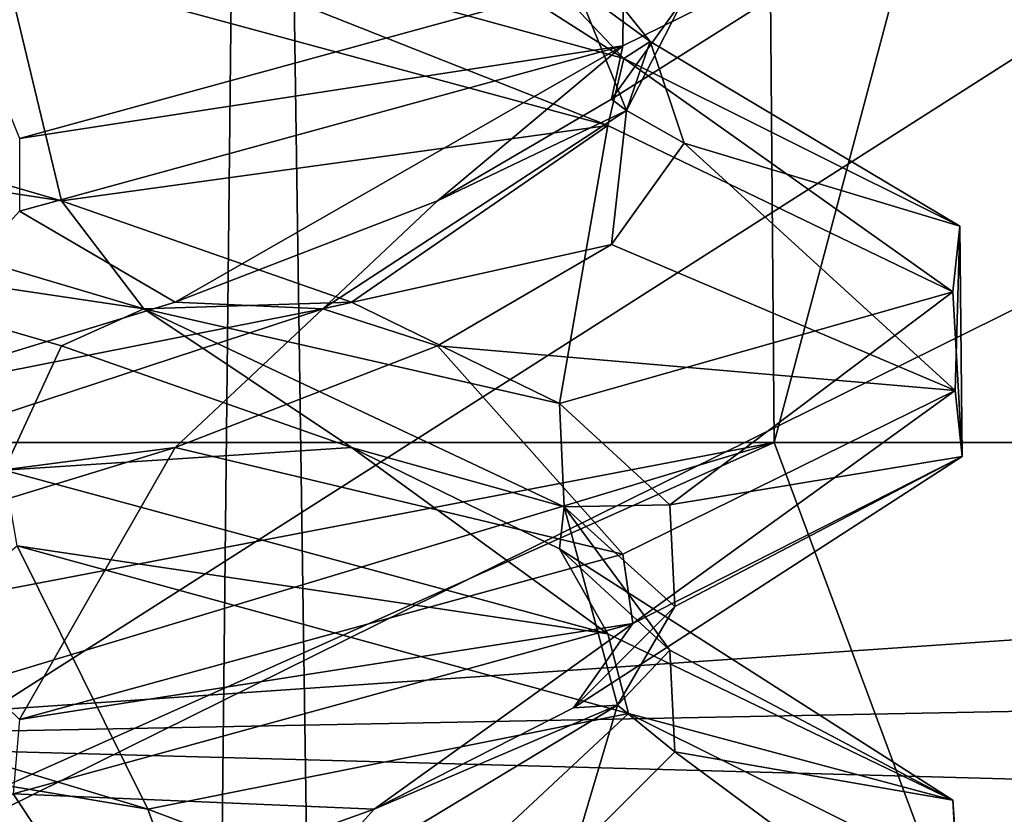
# Model space of a CAD drawing. Header units: millimetres. Extents: x -36.5 to 36.5, y -8.8 to 41.6.
# Tile 246 of 256: x 0.656 to 1.503, y 29.263 to 29.947. Entities that reach past the tile are written whole.
import ezdxf

# ---------------------------------------------------------------- set-up
doc = ezdxf.new("R2010")
doc.units = ezdxf.units.MM
doc.header["$LTSCALE"] = 65.185185
for name, color, linetype in [('160', 7, 'CONTINUOUS'), ('208', 7, 'CONTINUOUS'), ('209', 7, 'CONTINUOUS'), ('210', 7, 'CONTINUOUS'), ('211', 7, 'CONTINUOUS'), ('215', 7, 'CONTINUOUS'), ('216', 7, 'CONTINUOUS'), ('229', 7, 'CONTINUOUS'), ('230', 7, 'CONTINUOUS'), ('231', 7, 'CONTINUOUS'), ('321', 7, 'CONTINUOUS'), ('47', 7, 'CONTINUOUS'), ('48', 7, 'CONTINUOUS'), ('49', 7, 'CONTINUOUS'), ('50', 7, 'CONTINUOUS'), ('54', 7, 'CONTINUOUS'), ('548', 7, 'CONTINUOUS'), ('55', 7, 'CONTINUOUS'), ('561', 7, 'CONTINUOUS'), ('668', 7, 'CONTINUOUS'), ('670', 7, 'CONTINUOUS'), ('68', 7, 'CONTINUOUS'), ('69', 7, 'CONTINUOUS'), ('70', 7, 'CONTINUOUS'), ('727', 7, 'CONTINUOUS'), ('735', 7, 'CONTINUOUS')]:
    doc.layers.add(name, color=color, linetype=linetype)

msp = doc.modelspace()

# ---------------------------------------------------------------- linework, layer by layer
at = {"layer": '160', "color": 7, "linetype": 'Continuous'}
for points in [[(1.17526, 29.92407, 11.93207), (1.46106, 30.06481, 11.33957), (1.17587, 29.98678, 11.9313), (1.17526, 29.92407, 11.93207)], [(0.65646, 30.05581, 9.65127), (1.16215, 29.85537, 10.05163), (0.6432, 29.99644, 9.6449), (0.65646, 30.05581, 9.65127)], [(0.65646, 30.05581, 9.65127), (1.17591, 29.91321, 10.06875), (1.16215, 29.85537, 10.05163), (0.65646, 30.05581, 9.65127)], [(1.17526, 29.92407, 11.93207), (1.17587, 29.98678, 11.9313), (0.65641, 29.84417, 12.34875), (1.17526, 29.92407, 11.93207)], [(0.65637, 29.78166, 12.34877), (1.17526, 29.92407, 11.93207), (0.65641, 29.84417, 12.34875), (0.65637, 29.78166, 12.34877)], [(1.17591, 29.91321, 10.06875), (1.45883, 29.71225, 10.65098), (1.16215, 29.85537, 10.05163), (1.17591, 29.91321, 10.06875)], [(1.17591, 29.91321, 10.06875), (1.46499, 29.76891, 10.6778), (1.45883, 29.71225, 10.65098), (1.17591, 29.91321, 10.06875)], [(1.46499, 29.76891, 10.6778), (1.4669, 29.5705, 11.31339), (1.45883, 29.71225, 10.65098), (1.46499, 29.76891, 10.6778)], [(1.46499, 29.76891, 10.6778), (1.46106, 29.62731, 11.33957), (1.4669, 29.5705, 11.31339), (1.46499, 29.76891, 10.6778)], [(1.46106, 29.62731, 11.33957), (1.17526, 29.48657, 11.93207), (1.18367, 29.42696, 11.92138), (1.46106, 29.62731, 11.33957)], [(1.46106, 29.62731, 11.33957), (1.18367, 29.42696, 11.92138), (1.4669, 29.5705, 11.31339), (1.46106, 29.62731, 11.33957)], [(0.65422, 29.49384, 9.65019), (0.6432, 29.55894, 9.6449), (1.16215, 29.41787, 10.05163), (0.65422, 29.49384, 9.65019)], [(1.17995, 29.34932, 10.07387), (0.65422, 29.49384, 9.65019), (1.16215, 29.41787, 10.05163), (1.17995, 29.34932, 10.07387)], [(1.17526, 29.48657, 11.93207), (0.65637, 29.34416, 12.34877), (1.18367, 29.42696, 11.92138), (1.17526, 29.48657, 11.93207)], [(0.65637, 29.34416, 12.34877), (0.65081, 29.28035, 12.35146), (1.18367, 29.42696, 11.92138), (0.65637, 29.34416, 12.34877)], [(1.17995, 29.34932, 10.07387), (1.16215, 29.41787, 10.05163), (1.45883, 29.27475, 10.65098), (1.17995, 29.34932, 10.07387)], [(1.4635, 29.20787, 10.67109), (1.17995, 29.34932, 10.07387), (1.45883, 29.27475, 10.65098), (1.4635, 29.20787, 10.67109)], [(1.4635, 29.20787, 10.67109), (1.45883, 29.27475, 10.65098), (1.4669, 29.133, 11.31339), (1.4635, 29.20787, 10.67109)]]:
    msp.add_3dface(points, dxfattribs=at)
at = {"layer": '208', "color": 7, "linetype": 'Continuous'}
for points in [[(0.65646, 30.05581, -12.34873), (0.88006, 30.10228, -11.85839), (1.17591, 29.91321, -11.93125), (0.65646, 30.05581, -12.34873)], [(0.88006, 30.10228, -11.85839), (1.07966, 30.01498, -11.58795), (1.17591, 29.91321, -11.93125), (0.88006, 30.10228, -11.85839)], [(1.07966, 30.01498, -11.58795), (1.19854, 29.92768, -11.27356), (1.17591, 29.91321, -11.93125), (1.07966, 30.01498, -11.58795)], [(1.17591, 29.91321, -11.93125), (1.19854, 29.92768, -11.27356), (1.46499, 29.76891, -11.3222), (1.17591, 29.91321, -11.93125)], [(1.19854, 29.92768, -11.27356), (1.22784, 29.84038, -10.93872), (1.46499, 29.76891, -11.3222), (1.19854, 29.92768, -11.27356)], [(1.22784, 29.84038, -10.93872), (1.16535, 29.75308, -10.60846), (1.46106, 29.62731, -10.66043), (1.22784, 29.84038, -10.93872)], [(1.46499, 29.76891, -11.3222), (1.22784, 29.84038, -10.93872), (1.46106, 29.62731, -10.66043), (1.46499, 29.76891, -11.3222)], [(1.16535, 29.75308, -10.60846), (1.01575, 29.66577, -10.30747), (1.46106, 29.62731, -10.66043), (1.16535, 29.75308, -10.60846)], [(1.01575, 29.66577, -10.30747), (0.79022, 29.57847, -10.05825), (1.17526, 29.48657, -10.06793), (1.01575, 29.66577, -10.30747)], [(1.46106, 29.62731, -10.66043), (1.01575, 29.66577, -10.30747), (1.17526, 29.48657, -10.06793), (1.46106, 29.62731, -10.66043)], [(0.79022, 29.57847, -10.05825), (0.50562, 29.49117, -9.87942), (0.65637, 29.34416, -9.65123), (0.79022, 29.57847, -10.05825)], [(1.17526, 29.48657, -10.06793), (0.79022, 29.57847, -10.05825), (0.65637, 29.34416, -9.65123), (1.17526, 29.48657, -10.06793)]]:
    msp.add_3dface(points, dxfattribs=at)
at = {"layer": '209', "color": 7, "linetype": 'Continuous'}
for points in [[(1.19854, 29.92768, -11.27356), (1.07966, 30.01498, -11.58795), (1.10927, 30.03891, -11.43982), (1.19854, 29.92768, -11.27356)], [(1.17836, 29.86836, -10.81189), (1.19854, 29.92768, -11.27356), (1.10927, 30.03891, -11.43982), (1.17836, 29.86836, -10.81189)], [(1.17836, 29.86836, -10.81189), (1.10927, 30.03891, -11.43982), (1.22784, 29.96538, -10.93872), (1.17836, 29.86836, -10.81189)], [(1.16535, 29.87808, -10.60846), (1.17836, 29.86836, -10.81189), (1.22784, 29.96538, -10.93872), (1.16535, 29.87808, -10.60846)], [(1.22784, 29.84038, -10.93872), (1.19854, 29.92768, -11.27356), (1.17836, 29.86836, -10.81189), (1.22784, 29.84038, -10.93872)], [(1.01575, 29.79077, -10.30747), (1.17836, 29.86836, -10.81189), (1.16535, 29.87808, -10.60846), (1.01575, 29.79077, -10.30747)], [(0.91721, 29.69782, -10.23669), (1.16535, 29.75308, -10.60846), (1.17836, 29.86836, -10.81189), (0.91721, 29.69782, -10.23669)], [(0.91721, 29.69782, -10.23669), (1.17836, 29.86836, -10.81189), (1.01575, 29.79077, -10.30747), (0.91721, 29.69782, -10.23669)], [(1.16535, 29.75308, -10.60846), (1.22784, 29.84038, -10.93872), (1.17836, 29.86836, -10.81189), (1.16535, 29.75308, -10.60846)], [(0.79022, 29.70347, -10.05825), (0.91721, 29.69782, -10.23669), (1.01575, 29.79077, -10.30747), (0.79022, 29.70347, -10.05825)], [(1.01575, 29.66577, -10.30747), (1.16535, 29.75308, -10.60846), (0.91721, 29.69782, -10.23669), (1.01575, 29.66577, -10.30747)], [(0.39901, 29.52728, -9.8754), (0.79022, 29.57847, -10.05825), (0.91721, 29.69782, -10.23669), (0.39901, 29.52728, -9.8754)], [(0.39901, 29.52728, -9.8754), (0.91721, 29.69782, -10.23669), (0.50562, 29.61617, -9.87942), (0.39901, 29.52728, -9.8754)], [(0.50562, 29.61617, -9.87942), (0.91721, 29.69782, -10.23669), (0.79022, 29.70347, -10.05825), (0.50562, 29.61617, -9.87942)], [(0.79022, 29.57847, -10.05825), (1.01575, 29.66577, -10.30747), (0.91721, 29.69782, -10.23669), (0.79022, 29.57847, -10.05825)], [(0.50562, 29.49117, -9.87942), (0.79022, 29.57847, -10.05825), (0.39901, 29.52728, -9.8754), (0.50562, 29.49117, -9.87942)]]:
    msp.add_3dface(points, dxfattribs=at)
at = {"layer": '210', "color": 7, "linetype": 'Continuous'}
for points in [[(1.16535, 29.87808, -10.60846), (1.22784, 29.96538, -10.93872), (1.46106, 30.06481, -10.66043), (1.16535, 29.87808, -10.60846)], [(1.17526, 29.92407, -10.06793), (1.16535, 29.87808, -10.60846), (1.46106, 30.06481, -10.66043), (1.17526, 29.92407, -10.06793)], [(0.65637, 29.78166, -9.65123), (0.79022, 29.70347, -10.05825), (1.17526, 29.92407, -10.06793), (0.65637, 29.78166, -9.65123)], [(0.79022, 29.70347, -10.05825), (1.01575, 29.79077, -10.30747), (1.17526, 29.92407, -10.06793), (0.79022, 29.70347, -10.05825)], [(1.01575, 29.79077, -10.30747), (1.16535, 29.87808, -10.60846), (1.17526, 29.92407, -10.06793), (1.01575, 29.79077, -10.30747)], [(0.50562, 29.61617, -9.87942), (0.79022, 29.70347, -10.05825), (0.65637, 29.78166, -9.65123), (0.50562, 29.61617, -9.87942)]]:
    msp.add_3dface(points, dxfattribs=at)
at = {"layer": '211', "color": 7, "linetype": 'Continuous'}
msp.add_3dface([(1.17587, 29.98678, -10.0687), (0.58795, 30.01498, -9.92034), (0.65641, 29.84417, -9.65125), (1.17587, 29.98678, -10.0687)], dxfattribs=at)
at = {"layer": '215', "color": 7, "linetype": 'Continuous'}
for points in [[(0.7963, 29.18619, -11.88872), (0.47753, 29.22927, -12.13283), (0.23102, 29.35673, -12.17071), (0.7963, 29.18619, -11.88872)], [(0.7963, 29.18619, -11.88872), (0.23102, 29.35673, -12.17071), (0.7665, 29.26696, -11.96116), (0.7963, 29.18619, -11.88872)], [(0.7665, 29.26696, -11.96116), (0.23102, 29.35673, -12.17071), (0.47753, 29.35427, -12.13283), (0.7665, 29.26696, -11.96116)], [(0.99817, 29.17966, -11.71764), (0.7963, 29.18619, -11.88872), (0.7665, 29.26696, -11.96116), (0.99817, 29.17966, -11.71764)]]:
    msp.add_3dface(points, dxfattribs=at)
at = {"layer": '216', "color": 7, "linetype": 'Continuous'}
for points in [[(0.7665, 29.26696, -11.96116), (0.47753, 29.35427, -12.13283), (0.65422, 29.49384, -12.34981), (0.7665, 29.26696, -11.96116)], [(1.17995, 29.34932, -11.92613), (0.7665, 29.26696, -11.96116), (0.65422, 29.49384, -12.34981), (1.17995, 29.34932, -11.92613)], [(0.99817, 29.17966, -11.71764), (0.7665, 29.26696, -11.96116), (1.17995, 29.34932, -11.92613), (0.99817, 29.17966, -11.71764)], [(1.4635, 29.20787, -11.32891), (0.99817, 29.17966, -11.71764), (1.17995, 29.34932, -11.92613), (1.4635, 29.20787, -11.32891)]]:
    msp.add_3dface(points, dxfattribs=at)
at = {"layer": '229', "color": 7, "linetype": 'Continuous'}
for points in [[(0.39154, 29.75308, -12.16535), (0.69253, 29.66577, -12.01575), (0.6432, 29.55894, -12.3551), (0.39154, 29.75308, -12.16535)], [(0.69253, 29.66577, -12.01575), (0.94175, 29.57847, -11.79022), (0.6432, 29.55894, -12.3551), (0.69253, 29.66577, -12.01575)], [(0.6432, 29.55894, -12.3551), (0.94175, 29.57847, -11.79022), (1.16215, 29.41787, -11.94837), (0.6432, 29.55894, -12.3551)], [(0.94175, 29.57847, -11.79022), (1.12058, 29.49117, -11.50562), (1.16215, 29.41787, -11.94837), (0.94175, 29.57847, -11.79022)], [(1.12058, 29.49117, -11.50562), (1.21564, 29.40387, -11.18323), (1.45883, 29.27475, -11.34902), (1.12058, 29.49117, -11.50562)], [(1.16215, 29.41787, -11.94837), (1.12058, 29.49117, -11.50562), (1.45883, 29.27475, -11.34902), (1.16215, 29.41787, -11.94837)], [(1.21564, 29.40387, -11.18323), (1.21983, 29.31657, -10.84714), (1.45883, 29.27475, -11.34902), (1.21564, 29.40387, -11.18323)], [(1.21983, 29.31657, -10.84714), (1.13283, 29.22927, -10.52247), (1.4669, 29.133, -10.68661), (1.21983, 29.31657, -10.84714)], [(1.45883, 29.27475, -11.34902), (1.21983, 29.31657, -10.84714), (1.4669, 29.133, -10.68661), (1.45883, 29.27475, -11.34902)]]:
    msp.add_3dface(points, dxfattribs=at)
at = {"layer": '230', "color": 7, "linetype": 'Continuous'}
for points in [[(0.69253, 29.79077, -12.01575), (0.18811, 29.86836, -12.17836), (0.39154, 29.87808, -12.16535), (0.69253, 29.79077, -12.01575)], [(0.76331, 29.69782, -11.91721), (0.39154, 29.75308, -12.16535), (0.18811, 29.86836, -12.17836), (0.76331, 29.69782, -11.91721)], [(0.76331, 29.69782, -11.91721), (0.18811, 29.86836, -12.17836), (0.69253, 29.79077, -12.01575), (0.76331, 29.69782, -11.91721)], [(0.94175, 29.70347, -11.79022), (0.76331, 29.69782, -11.91721), (0.69253, 29.79077, -12.01575), (0.94175, 29.70347, -11.79022)], [(0.69253, 29.66577, -12.01575), (0.39154, 29.75308, -12.16535), (0.76331, 29.69782, -11.91721), (0.69253, 29.66577, -12.01575)], [(0.94175, 29.57847, -11.79022), (0.69253, 29.66577, -12.01575), (0.76331, 29.69782, -11.91721), (0.94175, 29.57847, -11.79022)], [(1.12058, 29.61617, -11.50562), (0.76331, 29.69782, -11.91721), (0.94175, 29.70347, -11.79022), (1.12058, 29.61617, -11.50562)], [(1.1246, 29.52728, -11.39901), (0.94175, 29.57847, -11.79022), (0.76331, 29.69782, -11.91721), (1.1246, 29.52728, -11.39901)], [(1.1246, 29.52728, -11.39901), (0.76331, 29.69782, -11.91721), (1.12058, 29.61617, -11.50562), (1.1246, 29.52728, -11.39901)], [(1.21564, 29.52887, -11.18323), (1.1246, 29.52728, -11.39901), (1.12058, 29.61617, -11.50562), (1.21564, 29.52887, -11.18323)], [(1.12058, 29.49117, -11.50562), (0.94175, 29.57847, -11.79022), (1.1246, 29.52728, -11.39901), (1.12058, 29.49117, -11.50562)], [(1.21983, 29.44157, -10.84714), (1.1246, 29.52728, -11.39901), (1.21564, 29.52887, -11.18323), (1.21983, 29.44157, -10.84714)], [(1.21564, 29.40387, -11.18323), (1.12058, 29.49117, -11.50562), (1.1246, 29.52728, -11.39901), (1.21564, 29.40387, -11.18323)], [(1.17071, 29.35673, -10.76898), (1.21564, 29.40387, -11.18323), (1.1246, 29.52728, -11.39901), (1.17071, 29.35673, -10.76898)], [(1.17071, 29.35673, -10.76898), (1.1246, 29.52728, -11.39901), (1.21983, 29.44157, -10.84714), (1.17071, 29.35673, -10.76898)], [(1.13283, 29.35427, -10.52247), (1.17071, 29.35673, -10.76898), (1.21983, 29.44157, -10.84714), (1.13283, 29.35427, -10.52247)], [(1.21983, 29.31657, -10.84714), (1.21564, 29.40387, -11.18323), (1.17071, 29.35673, -10.76898), (1.21983, 29.31657, -10.84714)], [(0.88872, 29.18619, -10.2037), (1.13283, 29.22927, -10.52247), (1.17071, 29.35673, -10.76898), (0.88872, 29.18619, -10.2037)], [(0.88872, 29.18619, -10.2037), (1.17071, 29.35673, -10.76898), (0.96116, 29.26696, -10.2335), (0.88872, 29.18619, -10.2037)], [(0.96116, 29.26696, -10.2335), (1.17071, 29.35673, -10.76898), (1.13283, 29.35427, -10.52247), (0.96116, 29.26696, -10.2335)], [(1.13283, 29.22927, -10.52247), (1.21983, 29.31657, -10.84714), (1.17071, 29.35673, -10.76898), (1.13283, 29.22927, -10.52247)], [(0.71764, 29.17966, -10.00183), (0.88872, 29.18619, -10.2037), (0.96116, 29.26696, -10.2335), (0.71764, 29.17966, -10.00183)]]:
    msp.add_3dface(points, dxfattribs=at)
at = {"layer": '231', "color": 7, "linetype": 'Continuous'}
for points in [[(0.69253, 29.79077, -12.01575), (0.39154, 29.87808, -12.16535), (0.6432, 29.99644, -12.3551), (0.69253, 29.79077, -12.01575)], [(1.16215, 29.85537, -11.94837), (0.69253, 29.79077, -12.01575), (0.6432, 29.99644, -12.3551), (1.16215, 29.85537, -11.94837)], [(0.94175, 29.70347, -11.79022), (0.69253, 29.79077, -12.01575), (1.16215, 29.85537, -11.94837), (0.94175, 29.70347, -11.79022)], [(1.12058, 29.61617, -11.50562), (0.94175, 29.70347, -11.79022), (1.16215, 29.85537, -11.94837), (1.12058, 29.61617, -11.50562)], [(1.45883, 29.71225, -11.34902), (1.12058, 29.61617, -11.50562), (1.16215, 29.85537, -11.94837), (1.45883, 29.71225, -11.34902)], [(1.21564, 29.52887, -11.18323), (1.12058, 29.61617, -11.50562), (1.45883, 29.71225, -11.34902), (1.21564, 29.52887, -11.18323)], [(1.4669, 29.5705, -10.68661), (1.21564, 29.52887, -11.18323), (1.45883, 29.71225, -11.34902), (1.4669, 29.5705, -10.68661)], [(1.13283, 29.35427, -10.52247), (1.21983, 29.44157, -10.84714), (1.4669, 29.5705, -10.68661), (1.13283, 29.35427, -10.52247)], [(1.18367, 29.42696, -10.07862), (1.13283, 29.35427, -10.52247), (1.4669, 29.5705, -10.68661), (1.18367, 29.42696, -10.07862)], [(1.21983, 29.44157, -10.84714), (1.21564, 29.52887, -11.18323), (1.4669, 29.5705, -10.68661), (1.21983, 29.44157, -10.84714)], [(0.65081, 29.28035, -9.64854), (0.96116, 29.26696, -10.2335), (1.18367, 29.42696, -10.07862), (0.65081, 29.28035, -9.64854)], [(0.96116, 29.26696, -10.2335), (1.13283, 29.35427, -10.52247), (1.18367, 29.42696, -10.07862), (0.96116, 29.26696, -10.2335)], [(0.42047, 29.09236, -9.84477), (0.71764, 29.17966, -10.00183), (0.65081, 29.28035, -9.64854), (0.42047, 29.09236, -9.84477)], [(0.71764, 29.17966, -10.00183), (0.96116, 29.26696, -10.2335), (0.65081, 29.28035, -9.64854), (0.71764, 29.17966, -10.00183)]]:
    msp.add_3dface(points, dxfattribs=at)
at = {"layer": '321', "color": 7, "linetype": 'Continuous'}
for points in [[(1.17526, 29.92407, -10.06793), (1.46106, 30.06481, -10.66043), (1.17587, 29.98678, -10.0687), (1.17526, 29.92407, -10.06793)], [(0.65646, 30.05581, -12.34873), (1.16215, 29.85537, -11.94837), (0.6432, 29.99644, -12.3551), (0.65646, 30.05581, -12.34873)], [(0.65646, 30.05581, -12.34873), (1.17591, 29.91321, -11.93125), (1.16215, 29.85537, -11.94837), (0.65646, 30.05581, -12.34873)], [(1.17526, 29.92407, -10.06793), (1.17587, 29.98678, -10.0687), (0.65641, 29.84417, -9.65125), (1.17526, 29.92407, -10.06793)], [(0.65637, 29.78166, -9.65123), (1.17526, 29.92407, -10.06793), (0.65641, 29.84417, -9.65125), (0.65637, 29.78166, -9.65123)], [(1.17591, 29.91321, -11.93125), (1.45883, 29.71225, -11.34902), (1.16215, 29.85537, -11.94837), (1.17591, 29.91321, -11.93125)], [(1.17591, 29.91321, -11.93125), (1.46499, 29.76891, -11.3222), (1.45883, 29.71225, -11.34902), (1.17591, 29.91321, -11.93125)], [(1.46499, 29.76891, -11.3222), (1.4669, 29.5705, -10.68661), (1.45883, 29.71225, -11.34902), (1.46499, 29.76891, -11.3222)], [(1.46499, 29.76891, -11.3222), (1.46106, 29.62731, -10.66043), (1.4669, 29.5705, -10.68661), (1.46499, 29.76891, -11.3222)], [(1.46106, 29.62731, -10.66043), (1.17526, 29.48657, -10.06793), (1.18367, 29.42696, -10.07862), (1.46106, 29.62731, -10.66043)], [(1.46106, 29.62731, -10.66043), (1.18367, 29.42696, -10.07862), (1.4669, 29.5705, -10.68661), (1.46106, 29.62731, -10.66043)], [(0.65422, 29.49384, -12.34981), (0.6432, 29.55894, -12.3551), (1.16215, 29.41787, -11.94837), (0.65422, 29.49384, -12.34981)], [(1.17995, 29.34932, -11.92613), (0.65422, 29.49384, -12.34981), (1.16215, 29.41787, -11.94837), (1.17995, 29.34932, -11.92613)], [(1.17526, 29.48657, -10.06793), (0.65637, 29.34416, -9.65123), (1.18367, 29.42696, -10.07862), (1.17526, 29.48657, -10.06793)], [(0.65637, 29.34416, -9.65123), (0.65081, 29.28035, -9.64854), (1.18367, 29.42696, -10.07862), (0.65637, 29.34416, -9.65123)], [(1.17995, 29.34932, -11.92613), (1.16215, 29.41787, -11.94837), (1.45883, 29.27475, -11.34902), (1.17995, 29.34932, -11.92613)], [(1.4635, 29.20787, -11.32891), (1.17995, 29.34932, -11.92613), (1.45883, 29.27475, -11.34902), (1.4635, 29.20787, -11.32891)], [(1.4635, 29.20787, -11.32891), (1.45883, 29.27475, -11.34902), (1.4669, 29.133, -10.68661), (1.4635, 29.20787, -11.32891)]]:
    msp.add_3dface(points, dxfattribs=at)
at = {"layer": '47', "color": 7, "linetype": 'Continuous'}
for points in [[(0.65646, 30.05581, 9.65127), (0.88006, 30.10228, 10.14161), (1.17591, 29.91321, 10.06875), (0.65646, 30.05581, 9.65127)], [(0.88006, 30.10228, 10.14161), (1.07966, 30.01498, 10.41205), (1.17591, 29.91321, 10.06875), (0.88006, 30.10228, 10.14161)], [(1.07966, 30.01498, 10.41205), (1.19854, 29.92768, 10.72644), (1.17591, 29.91321, 10.06875), (1.07966, 30.01498, 10.41205)], [(1.17591, 29.91321, 10.06875), (1.19854, 29.92768, 10.72644), (1.46499, 29.76891, 10.6778), (1.17591, 29.91321, 10.06875)], [(1.19854, 29.92768, 10.72644), (1.22784, 29.84038, 11.06128), (1.46499, 29.76891, 10.6778), (1.19854, 29.92768, 10.72644)], [(1.22784, 29.84038, 11.06128), (1.16535, 29.75308, 11.39154), (1.46106, 29.62731, 11.33957), (1.22784, 29.84038, 11.06128)], [(1.46499, 29.76891, 10.6778), (1.22784, 29.84038, 11.06128), (1.46106, 29.62731, 11.33957), (1.46499, 29.76891, 10.6778)], [(1.16535, 29.75308, 11.39154), (1.01575, 29.66577, 11.69253), (1.46106, 29.62731, 11.33957), (1.16535, 29.75308, 11.39154)], [(1.01575, 29.66577, 11.69253), (0.79022, 29.57847, 11.94175), (1.17526, 29.48657, 11.93207), (1.01575, 29.66577, 11.69253)], [(1.46106, 29.62731, 11.33957), (1.01575, 29.66577, 11.69253), (1.17526, 29.48657, 11.93207), (1.46106, 29.62731, 11.33957)], [(0.79022, 29.57847, 11.94175), (0.50562, 29.49117, 12.12058), (0.65637, 29.34416, 12.34877), (0.79022, 29.57847, 11.94175)], [(1.17526, 29.48657, 11.93207), (0.79022, 29.57847, 11.94175), (0.65637, 29.34416, 12.34877), (1.17526, 29.48657, 11.93207)]]:
    msp.add_3dface(points, dxfattribs=at)
at = {"layer": '48', "color": 7, "linetype": 'Continuous'}
for points in [[(1.19854, 29.92768, 10.72644), (1.07966, 30.01498, 10.41205), (1.10927, 30.03891, 10.56018), (1.19854, 29.92768, 10.72644)], [(1.17836, 29.86836, 11.18811), (1.19854, 29.92768, 10.72644), (1.10927, 30.03891, 10.56018), (1.17836, 29.86836, 11.18811)], [(1.17836, 29.86836, 11.18811), (1.10927, 30.03891, 10.56018), (1.22784, 29.96538, 11.06128), (1.17836, 29.86836, 11.18811)], [(1.16535, 29.87808, 11.39154), (1.17836, 29.86836, 11.18811), (1.22784, 29.96538, 11.06128), (1.16535, 29.87808, 11.39154)], [(1.22784, 29.84038, 11.06128), (1.19854, 29.92768, 10.72644), (1.17836, 29.86836, 11.18811), (1.22784, 29.84038, 11.06128)], [(1.01575, 29.79077, 11.69253), (1.17836, 29.86836, 11.18811), (1.16535, 29.87808, 11.39154), (1.01575, 29.79077, 11.69253)], [(0.91721, 29.69782, 11.76331), (1.16535, 29.75308, 11.39154), (1.17836, 29.86836, 11.18811), (0.91721, 29.69782, 11.76331)], [(0.91721, 29.69782, 11.76331), (1.17836, 29.86836, 11.18811), (1.01575, 29.79077, 11.69253), (0.91721, 29.69782, 11.76331)], [(1.16535, 29.75308, 11.39154), (1.22784, 29.84038, 11.06128), (1.17836, 29.86836, 11.18811), (1.16535, 29.75308, 11.39154)], [(0.79022, 29.70347, 11.94175), (0.91721, 29.69782, 11.76331), (1.01575, 29.79077, 11.69253), (0.79022, 29.70347, 11.94175)], [(1.01575, 29.66577, 11.69253), (1.16535, 29.75308, 11.39154), (0.91721, 29.69782, 11.76331), (1.01575, 29.66577, 11.69253)], [(0.39901, 29.52728, 12.1246), (0.79022, 29.57847, 11.94175), (0.91721, 29.69782, 11.76331), (0.39901, 29.52728, 12.1246)], [(0.39901, 29.52728, 12.1246), (0.91721, 29.69782, 11.76331), (0.50562, 29.61617, 12.12058), (0.39901, 29.52728, 12.1246)], [(0.50562, 29.61617, 12.12058), (0.91721, 29.69782, 11.76331), (0.79022, 29.70347, 11.94175), (0.50562, 29.61617, 12.12058)], [(0.79022, 29.57847, 11.94175), (1.01575, 29.66577, 11.69253), (0.91721, 29.69782, 11.76331), (0.79022, 29.57847, 11.94175)], [(0.50562, 29.49117, 12.12058), (0.79022, 29.57847, 11.94175), (0.39901, 29.52728, 12.1246), (0.50562, 29.49117, 12.12058)]]:
    msp.add_3dface(points, dxfattribs=at)
at = {"layer": '49', "color": 7, "linetype": 'Continuous'}
for points in [[(1.16535, 29.87808, 11.39154), (1.22784, 29.96538, 11.06128), (1.46106, 30.06481, 11.33957), (1.16535, 29.87808, 11.39154)], [(1.17526, 29.92407, 11.93207), (1.16535, 29.87808, 11.39154), (1.46106, 30.06481, 11.33957), (1.17526, 29.92407, 11.93207)], [(0.65637, 29.78166, 12.34877), (0.79022, 29.70347, 11.94175), (1.17526, 29.92407, 11.93207), (0.65637, 29.78166, 12.34877)], [(0.79022, 29.70347, 11.94175), (1.01575, 29.79077, 11.69253), (1.17526, 29.92407, 11.93207), (0.79022, 29.70347, 11.94175)], [(1.01575, 29.79077, 11.69253), (1.16535, 29.87808, 11.39154), (1.17526, 29.92407, 11.93207), (1.01575, 29.79077, 11.69253)], [(0.50562, 29.61617, 12.12058), (0.79022, 29.70347, 11.94175), (0.65637, 29.78166, 12.34877), (0.50562, 29.61617, 12.12058)]]:
    msp.add_3dface(points, dxfattribs=at)
at = {"layer": '50', "color": 7, "linetype": 'Continuous'}
msp.add_3dface([(1.17587, 29.98678, 11.9313), (0.58795, 30.01498, 12.07966), (0.65641, 29.84417, 12.34875), (1.17587, 29.98678, 11.9313)], dxfattribs=at)
at = {"layer": '54', "color": 7, "linetype": 'Continuous'}
for points in [[(0.7963, 29.18619, 10.11128), (0.47753, 29.22927, 9.86717), (0.23102, 29.35673, 9.82929), (0.7963, 29.18619, 10.11128)], [(0.7963, 29.18619, 10.11128), (0.23102, 29.35673, 9.82929), (0.7665, 29.26696, 10.03884), (0.7963, 29.18619, 10.11128)], [(0.7665, 29.26696, 10.03884), (0.23102, 29.35673, 9.82929), (0.47753, 29.35427, 9.86717), (0.7665, 29.26696, 10.03884)], [(0.99817, 29.17966, 10.28236), (0.7963, 29.18619, 10.11128), (0.7665, 29.26696, 10.03884), (0.99817, 29.17966, 10.28236)]]:
    msp.add_3dface(points, dxfattribs=at)
at = {"layer": '548', "color": 7, "linetype": 'Continuous'}
for points in [[(0, 32.1, 8.15), (0.4782, -3.5, 8.1905), (0.86119, 32.1, 8.28338), (0, 32.1, 8.15)], [(0.4782, -3.5, 8.1905), (1.38263, -3.5, 8.50802), (0.86119, 32.1, 8.28338), (0.4782, -3.5, 8.1905)], [(0.86119, 32.1, 8.28338), (1.38263, -3.5, 8.50802), (1.64276, 32.1, 8.67116), (0.86119, 32.1, 8.28338)], [(1.38263, -3.5, 8.50802), (2.12944, -3.5, 9.10585), (1.64276, 32.1, 8.67116), (1.38263, -3.5, 8.50802)]]:
    msp.add_3dface(points, dxfattribs=at)
at = {"layer": '55', "color": 7, "linetype": 'Continuous'}
for points in [[(0.7665, 29.26696, 10.03884), (0.47753, 29.35427, 9.86717), (0.65422, 29.49384, 9.65019), (0.7665, 29.26696, 10.03884)], [(1.17995, 29.34932, 10.07387), (0.7665, 29.26696, 10.03884), (0.65422, 29.49384, 9.65019), (1.17995, 29.34932, 10.07387)], [(0.99817, 29.17966, 10.28236), (0.7665, 29.26696, 10.03884), (1.17995, 29.34932, 10.07387), (0.99817, 29.17966, 10.28236)], [(1.4635, 29.20787, 10.67109), (0.99817, 29.17966, 10.28236), (1.17995, 29.34932, 10.07387), (1.4635, 29.20787, 10.67109)]]:
    msp.add_3dface(points, dxfattribs=at)
at = {"layer": '561', "color": 7, "linetype": 'Continuous'}
for points in [[(0, 28.94929, -8.15), (0, 32.1, -8.15), (4.93891, 32.1, -8.15), (0, 28.94929, -8.15)], [(0, 28.94929, -8.15), (4.93891, 32.1, -8.15), (4.95113, 31.4, -8.15), (0, 28.94929, -8.15)], [(0, 28.94929, -8.15), (4.95113, 31.4, -8.15), (8.96065, 28.94929, -8.15), (0, 28.94929, -8.15)]]:
    msp.add_3dface(points, dxfattribs=at)
at = {"layer": '668', "color": 7, "linetype": 'Continuous'}
for points in [[(3.90758, 33.90349, -6.09257), (-15.87272, 33.90349, -6.09257), (0.26298, 29.58255, -6.01715), (3.90758, 33.90349, -6.09257)], [(3.983, 29.58255, -6.01715), (3.90758, 33.90349, -6.09257), (0.26298, 29.58255, -6.01715), (3.983, 29.58255, -6.01715)]]:
    msp.add_3dface(points, dxfattribs=at)
at = {"layer": '670', "color": 7, "linetype": 'Continuous'}
for points in [[(0.00029, 33.90349, 6.09257), (1.27012, 33.90349, 6.25978), (0.02371, 29.58256, 6.01715), (0.00029, 33.90349, 6.09257)], [(0.02371, 29.58256, 6.01715), (1.27012, 33.90349, 6.25978), (1.30544, 29.58255, 6.19119), (0.02371, 29.58256, 6.01715)], [(1.27012, 33.90349, 6.25978), (2.45371, 33.90349, 6.75004), (1.30544, 29.58255, 6.19119), (1.27012, 33.90349, 6.25978)], [(1.30544, 29.58255, 6.19119), (2.45371, 33.90349, 6.75004), (2.504, 29.58255, 6.69201), (1.30544, 29.58255, 6.19119)]]:
    msp.add_3dface(points, dxfattribs=at)
at = {"layer": '68', "color": 7, "linetype": 'Continuous'}
for points in [[(0.39154, 29.75308, 9.83465), (0.69253, 29.66577, 9.98425), (0.6432, 29.55894, 9.6449), (0.39154, 29.75308, 9.83465)], [(0.69253, 29.66577, 9.98425), (0.94175, 29.57847, 10.20978), (0.6432, 29.55894, 9.6449), (0.69253, 29.66577, 9.98425)], [(0.6432, 29.55894, 9.6449), (0.94175, 29.57847, 10.20978), (1.16215, 29.41787, 10.05163), (0.6432, 29.55894, 9.6449)], [(0.94175, 29.57847, 10.20978), (1.12058, 29.49117, 10.49438), (1.16215, 29.41787, 10.05163), (0.94175, 29.57847, 10.20978)], [(1.12058, 29.49117, 10.49438), (1.21564, 29.40387, 10.81677), (1.45883, 29.27475, 10.65098), (1.12058, 29.49117, 10.49438)], [(1.16215, 29.41787, 10.05163), (1.12058, 29.49117, 10.49438), (1.45883, 29.27475, 10.65098), (1.16215, 29.41787, 10.05163)], [(1.21564, 29.40387, 10.81677), (1.21983, 29.31657, 11.15286), (1.45883, 29.27475, 10.65098), (1.21564, 29.40387, 10.81677)], [(1.21983, 29.31657, 11.15286), (1.13283, 29.22927, 11.47753), (1.4669, 29.133, 11.31339), (1.21983, 29.31657, 11.15286)], [(1.45883, 29.27475, 10.65098), (1.21983, 29.31657, 11.15286), (1.4669, 29.133, 11.31339), (1.45883, 29.27475, 10.65098)]]:
    msp.add_3dface(points, dxfattribs=at)
at = {"layer": '69', "color": 7, "linetype": 'Continuous'}
for points in [[(0.69253, 29.79077, 9.98425), (0.18811, 29.86836, 9.82164), (0.39154, 29.87808, 9.83465), (0.69253, 29.79077, 9.98425)], [(0.76331, 29.69782, 10.08279), (0.39154, 29.75308, 9.83465), (0.18811, 29.86836, 9.82164), (0.76331, 29.69782, 10.08279)], [(0.76331, 29.69782, 10.08279), (0.18811, 29.86836, 9.82164), (0.69253, 29.79077, 9.98425), (0.76331, 29.69782, 10.08279)], [(0.94175, 29.70347, 10.20978), (0.76331, 29.69782, 10.08279), (0.69253, 29.79077, 9.98425), (0.94175, 29.70347, 10.20978)], [(0.69253, 29.66577, 9.98425), (0.39154, 29.75308, 9.83465), (0.76331, 29.69782, 10.08279), (0.69253, 29.66577, 9.98425)], [(0.94175, 29.57847, 10.20978), (0.69253, 29.66577, 9.98425), (0.76331, 29.69782, 10.08279), (0.94175, 29.57847, 10.20978)], [(1.12058, 29.61617, 10.49438), (0.76331, 29.69782, 10.08279), (0.94175, 29.70347, 10.20978), (1.12058, 29.61617, 10.49438)], [(1.1246, 29.52728, 10.60099), (0.94175, 29.57847, 10.20978), (0.76331, 29.69782, 10.08279), (1.1246, 29.52728, 10.60099)], [(1.1246, 29.52728, 10.60099), (0.76331, 29.69782, 10.08279), (1.12058, 29.61617, 10.49438), (1.1246, 29.52728, 10.60099)], [(1.21564, 29.52887, 10.81677), (1.1246, 29.52728, 10.60099), (1.12058, 29.61617, 10.49438), (1.21564, 29.52887, 10.81677)], [(1.12058, 29.49117, 10.49438), (0.94175, 29.57847, 10.20978), (1.1246, 29.52728, 10.60099), (1.12058, 29.49117, 10.49438)], [(1.21983, 29.44157, 11.15286), (1.1246, 29.52728, 10.60099), (1.21564, 29.52887, 10.81677), (1.21983, 29.44157, 11.15286)], [(1.21564, 29.40387, 10.81677), (1.12058, 29.49117, 10.49438), (1.1246, 29.52728, 10.60099), (1.21564, 29.40387, 10.81677)], [(1.17071, 29.35673, 11.23102), (1.21564, 29.40387, 10.81677), (1.1246, 29.52728, 10.60099), (1.17071, 29.35673, 11.23102)], [(1.17071, 29.35673, 11.23102), (1.1246, 29.52728, 10.60099), (1.21983, 29.44157, 11.15286), (1.17071, 29.35673, 11.23102)], [(1.13283, 29.35427, 11.47753), (1.17071, 29.35673, 11.23102), (1.21983, 29.44157, 11.15286), (1.13283, 29.35427, 11.47753)], [(1.21983, 29.31657, 11.15286), (1.21564, 29.40387, 10.81677), (1.17071, 29.35673, 11.23102), (1.21983, 29.31657, 11.15286)], [(0.88872, 29.18619, 11.7963), (1.13283, 29.22927, 11.47753), (1.17071, 29.35673, 11.23102), (0.88872, 29.18619, 11.7963)], [(0.88872, 29.18619, 11.7963), (1.17071, 29.35673, 11.23102), (0.96116, 29.26696, 11.7665), (0.88872, 29.18619, 11.7963)], [(0.96116, 29.26696, 11.7665), (1.17071, 29.35673, 11.23102), (1.13283, 29.35427, 11.47753), (0.96116, 29.26696, 11.7665)], [(1.13283, 29.22927, 11.47753), (1.21983, 29.31657, 11.15286), (1.17071, 29.35673, 11.23102), (1.13283, 29.22927, 11.47753)], [(0.71764, 29.17966, 11.99817), (0.88872, 29.18619, 11.7963), (0.96116, 29.26696, 11.7665), (0.71764, 29.17966, 11.99817)]]:
    msp.add_3dface(points, dxfattribs=at)
at = {"layer": '70', "color": 7, "linetype": 'Continuous'}
for points in [[(0.69253, 29.79077, 9.98425), (0.39154, 29.87808, 9.83465), (0.6432, 29.99644, 9.6449), (0.69253, 29.79077, 9.98425)], [(1.16215, 29.85537, 10.05163), (0.69253, 29.79077, 9.98425), (0.6432, 29.99644, 9.6449), (1.16215, 29.85537, 10.05163)], [(0.94175, 29.70347, 10.20978), (0.69253, 29.79077, 9.98425), (1.16215, 29.85537, 10.05163), (0.94175, 29.70347, 10.20978)], [(1.12058, 29.61617, 10.49438), (0.94175, 29.70347, 10.20978), (1.16215, 29.85537, 10.05163), (1.12058, 29.61617, 10.49438)], [(1.45883, 29.71225, 10.65098), (1.12058, 29.61617, 10.49438), (1.16215, 29.85537, 10.05163), (1.45883, 29.71225, 10.65098)], [(1.21564, 29.52887, 10.81677), (1.12058, 29.61617, 10.49438), (1.45883, 29.71225, 10.65098), (1.21564, 29.52887, 10.81677)], [(1.4669, 29.5705, 11.31339), (1.21564, 29.52887, 10.81677), (1.45883, 29.71225, 10.65098), (1.4669, 29.5705, 11.31339)], [(1.13283, 29.35427, 11.47753), (1.21983, 29.44157, 11.15286), (1.4669, 29.5705, 11.31339), (1.13283, 29.35427, 11.47753)], [(1.18367, 29.42696, 11.92138), (1.13283, 29.35427, 11.47753), (1.4669, 29.5705, 11.31339), (1.18367, 29.42696, 11.92138)], [(1.21983, 29.44157, 11.15286), (1.21564, 29.52887, 10.81677), (1.4669, 29.5705, 11.31339), (1.21983, 29.44157, 11.15286)], [(0.65081, 29.28035, 12.35146), (0.96116, 29.26696, 11.7665), (1.18367, 29.42696, 11.92138), (0.65081, 29.28035, 12.35146)], [(0.96116, 29.26696, 11.7665), (1.13283, 29.35427, 11.47753), (1.18367, 29.42696, 11.92138), (0.96116, 29.26696, 11.7665)], [(0.42047, 29.09236, 12.15523), (0.71764, 29.17966, 11.99817), (0.65081, 29.28035, 12.35146), (0.42047, 29.09236, 12.15523)], [(0.71764, 29.17966, 11.99817), (0.96116, 29.26696, 11.7665), (0.65081, 29.28035, 12.35146), (0.71764, 29.17966, 11.99817)]]:
    msp.add_3dface(points, dxfattribs=at)
at = {"layer": '727', "color": 7, "linetype": 'Continuous'}
for points in [[(3.983, 29.58255, -6.01715), (0.26298, 29.58255, -6.01715), (0.26298, 29.32716, -5.97936), (3.983, 29.58255, -6.01715)], [(4.02332, 29.39998, -5.99709), (3.983, 29.58255, -6.01715), (0.26298, 29.32716, -5.97936), (4.02332, 29.39998, -5.99709)], [(4.13129, 29.22139, -5.94286), (4.02332, 29.39998, -5.99709), (0.26298, 29.32716, -5.97936), (4.13129, 29.22139, -5.94286)], [(0.26298, 29.08996, -5.87745), (4.13129, 29.22139, -5.94286), (0.26298, 29.32716, -5.97936), (0.26298, 29.08996, -5.87745)]]:
    msp.add_3dface(points, dxfattribs=at)
at = {"layer": '735', "color": 7, "linetype": 'Continuous'}
for points in [[(0.02371, 29.58256, 6.01715), (1.30544, 29.58255, 6.19119), (0.05879, 29.34426, 5.98439), (0.02371, 29.58256, 6.01715)], [(1.30544, 29.58255, 6.19119), (0.13007, 29.22782, 5.94714), (0.05879, 29.34426, 5.98439), (1.30544, 29.58255, 6.19119)], [(1.30544, 29.58255, 6.19119), (0.20506, 29.09062, 5.88195), (0.13007, 29.22782, 5.94714), (1.30544, 29.58255, 6.19119)], [(1.30544, 29.58255, 6.19119), (1.48858, 29.08996, 6.09851), (0.20506, 29.09062, 5.88195), (1.30544, 29.58255, 6.19119)], [(1.30544, 29.58255, 6.19119), (2.504, 29.58255, 6.69201), (1.48858, 29.08996, 6.09851), (1.30544, 29.58255, 6.19119)], [(2.504, 29.58255, 6.69201), (2.67765, 29.08996, 6.633), (1.48858, 29.08996, 6.09851), (2.504, 29.58255, 6.69201)]]:
    msp.add_3dface(points, dxfattribs=at)

doc.saveas('drawing.dxf')
